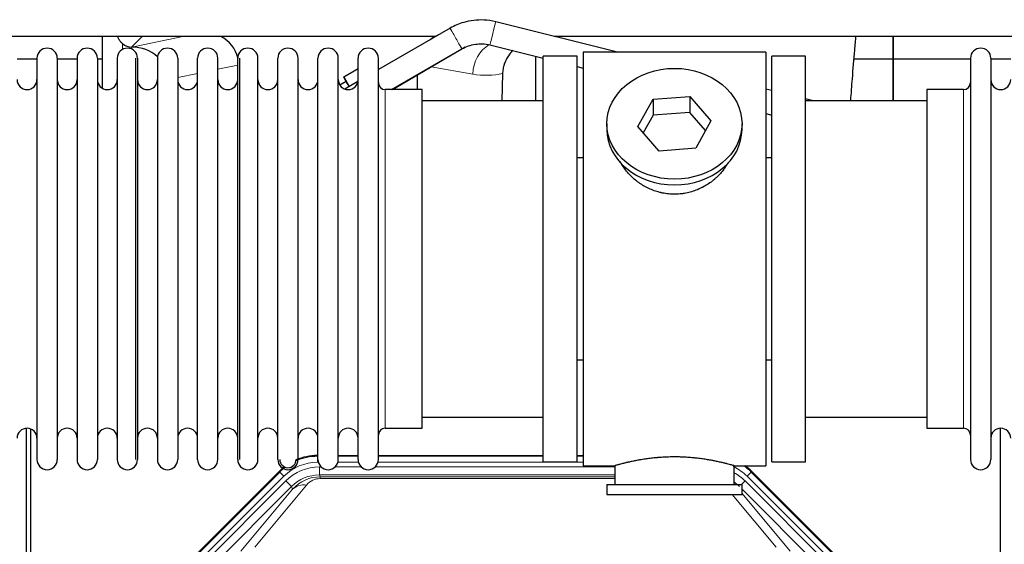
# Model space of a CAD drawing. Header units: inches. Extents: x 0 to 20790, y -12 to 14700.
# Tile 41 of 256: x 4583 to 5078, y 5631 to 5895. Entities that reach past the tile are written whole.
import ezdxf

# ---------------------------------------------------------------- set-up
doc = ezdxf.new("R2010")
doc.units = ezdxf.units.IN
doc.layers.add('1', color=7, linetype='Continuous', true_color=0xffffff)

msp = doc.modelspace()

# ---------------------------------------------------------------- linework, layer by layer
at = {"layer": '1', "color": 2, "linetype": 'Continuous', "lineweight": 25}
for p, q in [((4883.452, 5878.327), (4822.181, 5893.574)), ((4799.194, 5890.338), (4763.133, 5869.518)), ((4792.074, 5886.262), (4361.542, 5886.262)), ((4624.116, 5886.26), (4624.116, 5860.219)), ((4624.116, 5886.26), (4624.116, 5860.219)), ((4819.239, 5881.936), (4846.135, 5875.243)), ((4819.283, 5881.929), (4846.138, 5875.247)), ((5611.134, 5886.262), (4851.555, 5886.262)), ((5022.134, 5886.262), (5022.134, 5874.827)), ((5022.134, 5874.827), (5022.134, 5886.262)), ((5022.134, 5874.827), (5022.134, 5886.262)), ((4638.928, 5880.875), (4639.087, 5880.875)), ((4638.928, 5880.875), (4639.087, 5880.875)), ((4769.741, 5859.477), (4805.195, 5879.946)), ((4770.274, 5859.477), (4806.853, 5880.908)), ((4958.134, 5878.327), (4866.134, 5878.327)), ((4866.134, 5878.327), (4866.134, 5670.327)), ((4958.134, 5878.327), (4958.134, 5670.327)), ((4591.334, 5874.827), (4581.334, 5874.827)), ((4591.334, 5875.227), (4591.334, 5673.427)), ((4601.534, 5875.227), (4601.534, 5673.427)), ((4611.532, 5874.827), (4601.535, 5874.827)), ((4611.534, 5875.227), (4611.534, 5673.427)), ((4624.114, 5874.827), (4621.733, 5874.827)), ((4621.734, 5875.227), (4621.734, 5673.427)), ((4631.734, 5875.227), (4631.734, 5673.427)), ((4640.934, 5875.227), (4640.934, 5673.427)), ((4641.934, 5875.227), (4641.934, 5673.427)), ((4651.934, 5875.227), (4651.934, 5673.427)), ((4662.134, 5875.227), (4662.134, 5673.427)), ((4672.134, 5673.427), (4672.134, 5875.227)), ((4682.334, 5673.427), (4682.334, 5875.227)), ((4692.334, 5673.427), (4692.334, 5875.227)), ((4693.334, 5673.427), (4693.334, 5875.227)), ((4702.534, 5673.427), (4702.534, 5875.227)), ((4712.534, 5673.427), (4712.534, 5875.227)), ((4722.734, 5673.427), (4722.734, 5875.227)), ((4732.734, 5673.427), (4732.734, 5875.227)), ((4742.934, 5673.427), (4742.934, 5875.227)), ((4752.934, 5673.427), (4752.934, 5875.227)), ((4763.134, 5673.427), (4763.134, 5875.227)), ((4842.184, 5876.228), (4842.184, 5853.828)), ((4842.184, 5876.228), (4842.184, 5853.828)), ((4863.134, 5876.327), (4846.134, 5876.327)), ((4846.134, 5672.327), (4846.134, 5876.327)), ((4863.134, 5672.327), (4863.134, 5876.327)), ((4978.134, 5876.327), (4961.134, 5876.327)), ((4961.134, 5672.327), (4961.134, 5876.327)), ((4978.134, 5672.327), (4978.134, 5876.327)), ((5022.134, 5874.827), (5002.51, 5874.827)), ((5022.134, 5874.827), (5002.51, 5874.827)), ((5022.134, 5874.827), (5022.134, 5853.826)), ((5061.136, 5874.827), (5022.134, 5874.827)), ((5022.134, 5853.827), (5022.134, 5874.827)), ((5022.134, 5853.827), (5022.134, 5874.827)), ((5061.134, 5875.227), (5061.134, 5673.427)), ((5071.334, 5875.227), (5071.334, 5673.427)), ((5081.334, 5874.827), (5071.334, 5874.827)), ((4745.678, 5865.875), (4752.934, 5870.063)), ((4782.759, 5859.477), (4782.759, 5866.791)), ((4782.759, 5859.477), (4782.759, 5866.791)), ((4825.649, 5867.527), (4825.283, 5853.827)), ((4825.649, 5867.527), (4825.283, 5853.827)), ((4863.136, 5871.013), (4866.138, 5870.266)), ((4863.138, 5871.016), (4866.137, 5870.27)), ((4746.924, 5863.627), (4743.724, 5861.779)), ((4745.678, 5865.714), (4745.678, 5865.875)), ((4745.678, 5865.875), (4748.482, 5861.059)), ((4746.886, 5863.605), (4745.678, 5865.714)), ((4752.853, 5863.583), (4746.248, 5859.769)), ((4785.134, 5859.477), (4766.634, 5859.477)), ((4785.134, 5689.177), (4785.134, 5859.477)), ((4961.135, 5858.996), (4958.136, 5859.742)), ((5057.634, 5859.477), (5039.134, 5859.477)), ((5039.134, 5859.477), (5039.134, 5689.177)), ((4846.134, 5853.827), (4785.128, 5853.827)), ((4893.743, 5840.854), (4901.414, 5854.622)), ((4901.414, 5854.622), (4919.805, 5856.064)), ((4901.414, 5854.622), (4901.414, 5846.592)), ((4919.805, 5856.064), (4919.805, 5848.034)), ((4919.805, 5856.064), (4930.525, 5843.738)), ((5039.139, 5853.827), (4978.134, 5853.827)), ((4981.906, 5853.827), (4978.136, 5854.765)), ((4981.905, 5853.827), (4981.425, 5853.946)), ((4919.805, 5848.034), (4901.414, 5846.592)), ((4927.798, 5838.843), (4919.805, 5848.034)), ((4958.136, 5847.376), (4961.135, 5846.63)), ((4958.138, 5847.375), (4961.135, 5846.629)), ((4878.134, 5842.296), (4878.134, 5839.428)), ((4901.414, 5846.592), (4896.47, 5837.719)), ((4930.525, 5843.738), (4922.854, 5829.97)), ((4946.134, 5839.428), (4946.134, 5842.296)), ((4904.462, 5828.528), (4893.743, 5840.854)), ((4922.854, 5829.97), (4904.462, 5828.528)), ((4863.133, 5825.327), (4866.134, 5825.327)), ((4958.134, 5825.327), (4961.134, 5825.327)), ((4866.134, 5723.327), (4863.133, 5723.327)), ((4961.134, 5723.327), (4958.134, 5723.327)), ((4785.128, 5694.827), (4846.134, 5694.827)), ((4978.134, 5694.827), (5039.139, 5694.827)), ((4586.133, 5288.585), (4586.133, 5689.165)), ((4586.133, 5288.585), (4586.133, 5689.165)), ((4588.133, 5688.838), (4588.133, 5265.327)), ((4588.133, 5688.838), (4588.133, 5265.327)), ((4766.634, 5689.177), (4785.134, 5689.177)), ((5039.134, 5689.177), (5057.634, 5689.177)), ((5076.133, 5288.585), (5076.133, 5689.165)), ((5076.133, 5288.585), (5076.133, 5689.165)), ((4732.374, 5675.428), (4732.736, 5675.428)), ((4742.936, 5675.428), (4752.934, 5675.428)), ((4763.134, 5675.428), (4846.131, 5675.428)), ((4863.131, 5675.428), (4866.133, 5675.428)), ((4846.134, 5672.327), (4863.134, 5672.327)), ((4866.134, 5670.327), (4882.134, 5670.327)), ((4882.134, 5670.327), (4882.134, 5660.827)), ((4941.729, 5670.327), (4958.134, 5670.327)), ((4942.134, 5660.827), (4942.134, 5670.443)), ((4961.134, 5672.327), (4978.134, 5672.327)), ((4669.493, 5623.714), (4713.308, 5667.53)), ((4950.959, 5667.53), (4994.775, 5623.714)), ((4878.134, 5660.827), (4878.134, 5655.827)), ((4878.134, 5660.827), (4946.134, 5660.827)), ((4946.134, 5655.827), (4946.134, 5660.827)), ((4878.134, 5655.827), (4946.134, 5655.827))]:
    msp.add_line(p, q, dxfattribs=at)
at = {"layer": '1', "color": 110, "linetype": 'Continuous', "lineweight": 13}
for p, q in [((4634.325, 5879.667), (4634.325, 5882.58)), ((4634.325, 5879.667), (4634.325, 5882.58)), ((4644.316, 5886.262), (4638.928, 5880.875)), ((4644.316, 5886.262), (4638.928, 5880.875)), ((4639.087, 5880.875), (4664.698, 5886.262)), ((4639.087, 5880.875), (4664.698, 5886.262)), ((4692.334, 5871.838), (4682.334, 5869.735)), ((4692.334, 5871.838), (4682.334, 5869.735)), ((4672.134, 5867.589), (4662.134, 5865.486)), ((4672.134, 5867.589), (4662.134, 5865.486)), ((4810.604, 5867.264), (4789.675, 5870.844)), ((4810.604, 5867.264), (4789.675, 5870.844)), ((4766.634, 5689.177), (4766.634, 5859.477)), ((5057.634, 5859.477), (5057.634, 5689.177)), ((4732.374, 5675.428), (4732.53, 5675.053)), ((4732.53, 5675.053), (4732.735, 5675.053)), ((4732.53, 5672.057), (4732.53, 5675.053)), ((4742.935, 5675.053), (4752.936, 5675.053)), ((4763.136, 5675.053), (4846.131, 5675.053)), ((4863.132, 5675.053), (4866.133, 5675.053)), ((4732.922, 5672.057), (4732.53, 5672.057)), ((4733.506, 5669.699), (4734.354, 5669.699)), ((4733.506, 5665.705), (4733.506, 5669.699)), ((4741.316, 5669.699), (4754.554, 5669.699)), ((4753.123, 5672.057), (4742.748, 5672.057)), ((4761.516, 5669.699), (4882.132, 5669.699)), ((4866.133, 5672.057), (4762.949, 5672.057)), ((4669.873, 5623.565), (4713.464, 5667.155)), ((4715.582, 5665.037), (4671.991, 5621.446)), ((4713.464, 5667.155), (4713.308, 5667.53)), ((4715.582, 5665.037), (4713.464, 5667.155)), ((4882.132, 5665.705), (4733.506, 5665.705)), ((4733.506, 5665.705), (4733.901, 5664.75)), ((4733.901, 5663.871), (4733.901, 5664.75)), ((4733.901, 5664.75), (4882.131, 5664.75)), ((4882.131, 5663.871), (4733.901, 5663.871)), ((4950.804, 5667.155), (4948.685, 5665.037)), ((4992.276, 5621.446), (4948.685, 5665.037)), ((4950.959, 5667.53), (4950.804, 5667.155)), ((4950.804, 5667.155), (4994.394, 5623.565)), ((4674.383, 5620.504), (4716.559, 5662.68)), ((4719.383, 5659.855), (4677.208, 5617.68)), ((4726.998, 5660.564), (4700.921, 5629.391)), ((4719.383, 5659.855), (4716.559, 5662.68)), ((4719.937, 5658.518), (4719.383, 5659.855)), ((4945.856, 5660.827), (4947.709, 5662.68)), ((4987.06, 5617.68), (4946.134, 5658.605)), ((4989.884, 5620.504), (4947.709, 5662.68)), ((4693.859, 5627.345), (4719.937, 5658.518)), ((4963.347, 5629.391), (4941.232, 5655.827)), ((4946.134, 5656.362), (4970.408, 5627.345))]:
    msp.add_line(p, q, dxfattribs=at)
at = {"layer": '1', "color": 2, "linetype": 'Continuous', "lineweight": 25}
for centre, radius, start, end in [((4596.434, 5875.227), 5.1, 0, 180), ((4616.634, 5875.227), 5.1, 0, 180), ((4636.834, 5875.227), 5.1, 0, 180), ((4657.034, 5875.227), 5.1, 0, 180), ((4677.234, 5875.227), 5.1, 0, 180), ((4697.434, 5875.227), 5.1, 0, 180), ((4717.634, 5875.227), 5.1, 0, 180), ((4737.834, 5875.227), 5.1, 0, 180), ((4758.034, 5875.227), 5.1, 0, 180), ((5066.234, 5875.227), 5.1, 0, 180), ((4586.334, 5864.477), 5, 180, 0), ((4606.534, 5864.477), 5, 180, 0), ((4626.734, 5864.477), 5, 180, 0), ((4646.934, 5864.477), 5, 180, 0), ((4667.134, 5864.477), 5, 180, 0), ((4687.334, 5864.477), 5, 180, 0), ((4707.534, 5864.477), 5, 180, 0), ((4727.734, 5864.477), 5, 180, 0), ((4747.934, 5864.477), 5, 180, 0), ((4766.634, 5862.977), 3.5, 180, 270), ((5057.634, 5862.977), 3.5, 270, 0), ((5076.334, 5864.477), 5, 180, 0), ((4586.334, 5684.177), 5, 0, 180), ((4606.534, 5684.177), 5, 0, 180), ((4626.734, 5684.177), 5, 0, 180), ((4646.934, 5684.177), 5, 0, 180), ((4667.134, 5684.177), 5, 0, 180), ((4687.334, 5684.177), 5, 0, 180), ((4707.534, 5684.177), 5, 0, 180), ((4727.734, 5684.177), 5, 0, 180), ((4747.934, 5684.177), 5, 0, 180), ((4766.634, 5685.677), 3.5, 90, 180), ((5057.634, 5685.677), 3.5, 0, 90), ((5076.334, 5684.177), 5, 0, 180), ((4596.434, 5673.427), 5.1, 180, 0), ((4616.634, 5673.427), 5.1, 180, 0), ((4636.834, 5673.427), 5.1, 180, 0), ((4657.034, 5673.427), 5.1, 180, 0), ((4677.234, 5673.427), 5.1, 180, 0), ((4697.434, 5673.427), 5.1, 180, 0), ((4717.634, 5673.427), 5.1, 180, 0), ((4717.634, 5673.427), 4.1, 180, 0), ((4737.834, 5673.427), 5.1, 180, 0), ((4758.034, 5673.427), 5.1, 180, 0), ((5066.234, 5673.427), 5.1, 180, 0)]:
    msp.add_arc(centre, radius, start, end, dxfattribs=at)
at = {"layer": '1', "color": 110, "linetype": 'Continuous', "lineweight": 13}
for centre, major_axis, ratio, start_param, end_param in [((4820.732, 5887.752), (1.449, 5.822), 0.0000037, 3.1415927, 6.2831853), ((4802.194, 5885.142), (-3, 5.196), 0.0003491, 3.1415076, 6.2831853), ((4825.739, 5867.264), (-2.866, -16.757), 0.8876007, 3.7955439, 4.8630524), ((4825.739, 5867.264), (-2.866, -16.757), 0.8876007, 3.7955439, 4.8630524), ((4810.361, 5897.42), (33.02, -17.025), 0.7759833, 5.0998257, 5.5373073), ((4810.361, 5897.42), (33.02, -17.025), 0.7759833, 5.0998257, 5.5373073), ((4732.557, 5648.024), (10.345, -24.976), 0.9987509, 2.7494612, 3.1629271), ((4732.557, 5648.024), (10.345, -24.976), 0.9987509, 3.3973849, 3.5337241), ((4732.557, 5648.024, 0), (9.199, -22.209), 0.998395, 2.7494612, 3.5337241), ((4733.533, 5645.666, 0), (-9.199, 22.209), 0.998395, 5.8910538, 6.6753168), ((4931.711, 5648.024, 0), (-9.199, -22.209), 0.998395, 2.7494612, 3.0857139), ((4931.711, 5648.024), (-10.345, -24.976), 0.9987509, 2.7494612, 2.9335669), ((4733.533, 5645.666), (7.671, -18.519), 0.9977549, 2.7494612, 3.5337241), ((4734.455, 5643.442), (4.311, -20.925), 0.9337003, 2.9520749, 3.7363379), ((4734.455, 5652.549), (2.389, -11.128), 0.8742439, 2.9560698, 3.7403327), ((4930.734, 5645.666), (9.199, 22.209), 0.998395, 5.8910538, 6.1816355), ((4726.998, 5651.457), (-7.67, 6.416), 0.860824, 5.3364913, 6.1801624), ((4930.734, 5645.666), (-7.671, -18.519), 0.9977549, 2.7494612, 2.9288368)]:
    msp.add_ellipse(centre, major_axis=major_axis, ratio=ratio, start_param=start_param, end_param=end_param, dxfattribs=at)
at = {"layer": '1', "color": 2, "linetype": 'Continuous', "lineweight": 25}
for centre, major_axis, ratio, start_param, end_param in [((4801.854, 5871.349), (18.879, -3.229), 0.8876007, 2.2001304, 2.4457038), ((4801.854, 5871.349), (18.879, -3.229), 0.8876007, 2.2001304, 2.4457038), ((4638.928, 5887.848), (-7.027, 0), 0.9924325, 0.8563441, 1.5707963), ((4638.928, 5887.848), (-7.027, 0), 0.9924325, 0.8563441, 1.5707963), ((4674.312, 5871.349), (-18.076, -3.802), 0.9203203, 3.1559659, 3.980065), ((4674.312, 5871.349), (-18.076, -3.802), 0.9203203, 3.1559659, 3.980065), ((4639.087, 5863.94), (-18.402, 0), 0.9203203, 3.9349859, 4.712389), ((4639.087, 5863.94), (-18.402, 0), 0.9203203, 3.9349859, 4.712389), ((4751.423, 5855.832), (4.5, -7.795), 0.0060415, 2.3000973, 3.1415533), ((4912.134, 5839.428), (34, 0), 0.819152, 3.1416663, 6.2831608), ((4732.405, 5648.391, 0), (10.349, -24.985), 0.998395, 2.7494612, 3.1547045), ((4732.405, 5648.391, 0), (10.349, -24.985), 0.998395, 3.4094797, 3.5337241), ((4931.862, 5648.391, 0), (-10.349, -24.985), 0.998395, 2.7494612, 2.9094018)]:
    msp.add_ellipse(centre, major_axis=major_axis, ratio=ratio, start_param=start_param, end_param=end_param, dxfattribs=at)
msp.add_ellipse((4912.134, 5842.296), major_axis=(34, 0), ratio=0.819152, dxfattribs=at)
for points, knots in [([(4822.181, 5893.574), (4820.226, 5894.056), (4814.905, 5894.859), (4806.81, 5893.922), (4801.407, 5891.604), (4799.194, 5890.338)], [0, 0, 0, 0, 0.2503642, 0.6852709, 1, 1, 1, 1]), ([(5000.839, 5853.945), (5001.117, 5857.659), (5001.788, 5866.451), (5002.692, 5877.237), (5003.322, 5884.216), (5003.539, 5886.554)], [0, 0, 0, 0, 0.3178718, 0.766017, 1, 1, 1, 1]), ([(5000.839, 5853.945), (5001.117, 5857.659), (5001.788, 5866.451), (5002.692, 5877.237), (5003.322, 5884.216), (5003.539, 5886.554)], [0, 0, 0, 0, 0.3178718, 0.766017, 1, 1, 1, 1]), ([(4634.325, 5882.58), (4634.135, 5882.744), (4633.956, 5882.915), (4633.617, 5883.272), (4633.457, 5883.459), (4633.158, 5883.847), (4633.019, 5884.05), (4632.873, 5884.286), (4632.857, 5884.313), (4632.825, 5884.366), (4632.81, 5884.393), (4632.763, 5884.473), (4632.673, 5884.634), (4632.589, 5884.799), (4632.431, 5885.13), (4632.338, 5885.356), (4632.181, 5885.803), (4632.116, 5886.025), (4632.062, 5886.25)], [0, 0, 0, 0, 0.1683112, 0.1683112, 0.3366224, 0.3366224, 0.5049336, 0.5049336, 0.5259725, 0.5259725, 0.5470114, 0.5470114, 0.5890892, 0.6732448, 0.6732448, 0.841556, 0.841556, 1, 1, 1, 1]), ([(4634.325, 5882.58), (4634.135, 5882.744), (4633.956, 5882.915), (4633.617, 5883.272), (4633.457, 5883.459), (4633.158, 5883.847), (4633.019, 5884.05), (4632.873, 5884.286), (4632.857, 5884.313), (4632.825, 5884.366), (4632.81, 5884.393), (4632.763, 5884.473), (4632.673, 5884.634), (4632.589, 5884.799), (4632.431, 5885.13), (4632.338, 5885.356), (4632.181, 5885.803), (4632.116, 5886.025), (4632.062, 5886.25)], [0, 0, 0, 0, 0.1683112, 0.1683112, 0.3366224, 0.3366224, 0.5049336, 0.5049336, 0.5259725, 0.5259725, 0.5470114, 0.5470114, 0.5890892, 0.6732448, 0.6732448, 0.841556, 0.841556, 1, 1, 1, 1]), ([(4805.195, 5879.946), (4806.266, 5880.561), (4809.475, 5882.032), (4814.445, 5882.761), (4818.009, 5882.242), (4819.283, 5881.929)], [0, 0, 0, 0, 0.2504808, 0.7344303, 1, 1, 1, 1]), ([(4830.721, 5879.173), (4830.462, 5878.899), (4830.21, 5878.617), (4829.9, 5878.25), (4829.837, 5878.174), (4829.71, 5878.02), (4829.523, 5877.788), (4829.341, 5877.553), (4828.986, 5877.078), (4828.533, 5876.434), (4828.123, 5875.766), (4827.734, 5875.087), (4827.55, 5874.741), (4827.205, 5874.038), (4827.044, 5873.68), (4826.745, 5872.951), (4826.607, 5872.581), (4826.45, 5872.109), (4826.419, 5872.014), (4826.375, 5871.871), (4826.36, 5871.823), (4826.331, 5871.728), (4826.259, 5871.489), (4826.194, 5871.249), (4826.046, 5870.671), (4825.962, 5870.284), (4825.822, 5869.505), (4825.767, 5869.113), (4825.685, 5868.323), (4825.659, 5867.926), (4825.649, 5867.527)], [0, 0, 0, 0, 0.0871123, 0.0871123, 0.1099345, 0.1099345, 0.1327567, 0.1784011, 0.1784011, 0.2696898, 0.3609786, 0.3609786, 0.4522674, 0.4522674, 0.5435562, 0.5435562, 0.6348449, 0.6348449, 0.6576671, 0.6576671, 0.6690782, 0.6690782, 0.6804893, 0.7261337, 0.7261337, 0.8174225, 0.8174225, 0.9087112, 0.9087112, 1, 1, 1, 1]), ([(4830.721, 5879.173), (4830.462, 5878.899), (4830.21, 5878.617), (4829.9, 5878.25), (4829.837, 5878.174), (4829.71, 5878.02), (4829.523, 5877.788), (4829.341, 5877.553), (4828.986, 5877.078), (4828.533, 5876.434), (4828.123, 5875.766), (4827.734, 5875.087), (4827.55, 5874.741), (4827.205, 5874.038), (4827.044, 5873.68), (4826.745, 5872.951), (4826.607, 5872.581), (4826.45, 5872.109), (4826.419, 5872.014), (4826.375, 5871.871), (4826.36, 5871.823), (4826.331, 5871.728), (4826.259, 5871.489), (4826.194, 5871.249), (4826.046, 5870.671), (4825.962, 5870.284), (4825.822, 5869.505), (4825.767, 5869.113), (4825.685, 5868.323), (4825.659, 5867.926), (4825.649, 5867.527)], [0, 0, 0, 0, 0.0871123, 0.0871123, 0.1099345, 0.1099345, 0.1327567, 0.1784011, 0.1784011, 0.2696898, 0.3609786, 0.3609786, 0.4522674, 0.4522674, 0.5435562, 0.5435562, 0.6348449, 0.6348449, 0.6576671, 0.6576671, 0.6690782, 0.6690782, 0.6804893, 0.7261337, 0.7261337, 0.8174225, 0.8174225, 0.9087112, 0.9087112, 1, 1, 1, 1]), ([(4914.992, 5807.004), (4914, 5806.91), (4913.012, 5806.866), (4911.043, 5806.873), (4910.062, 5806.924), (4908.107, 5807.122), (4907.134, 5807.268), (4905.921, 5807.512), (4905.679, 5807.563), (4905.316, 5807.645), (4905.195, 5807.674), (4904.953, 5807.731), (4904.352, 5807.879), (4903.758, 5808.044), (4902.348, 5808.472), (4901.427, 5808.8), (4899.625, 5809.539), (4898.743, 5809.95), (4897.449, 5810.628), (4897.022, 5810.864), (4896.495, 5811.172), (4896.39, 5811.234), (4896.18, 5811.36), (4895.868, 5811.55), (4895.559, 5811.745), (4894.542, 5812.404), (4893.761, 5812.963), (4892.262, 5814.141), (4891.543, 5814.76), (4890.17, 5816.057), (4889.514, 5816.735), (4888.267, 5818.149), (4887.686, 5818.874), (4886.607, 5820.355), (4886.108, 5821.113), (4885.365, 5822.366), (4885.095, 5822.854), (4884.842, 5823.347)], [0, 0, 0, 0, 0.0792205, 0.0792205, 0.1584409, 0.1584409, 0.2376614, 0.2376614, 0.2574665, 0.2574665, 0.2673691, 0.2673691, 0.2772716, 0.3168819, 0.3168819, 0.3961024, 0.3961024, 0.4753228, 0.4753228, 0.5149331, 0.5149331, 0.5248356, 0.5248356, 0.5347382, 0.5545433, 0.5545433, 0.6337638, 0.6337638, 0.7129842, 0.7129842, 0.7922047, 0.7922047, 0.8714252, 0.8714252, 0.9506456, 0.9506456, 1, 1, 1, 1]), ([(4939.032, 5822.608), (4938.872, 5822.318), (4938.706, 5822.03), (4938.475, 5821.646), (4938.415, 5821.548), (4938.295, 5821.354), (4938.114, 5821.064), (4937.927, 5820.776), (4937.545, 5820.206), (4937.282, 5819.831), (4936.463, 5818.722), (4935.88, 5818.005), (4934.64, 5816.614), (4933.983, 5815.941), (4933.114, 5815.13), (4932.85, 5814.889), (4932.58, 5814.651), (4932.399, 5814.494), (4932.308, 5814.415), (4931.851, 5814.026), (4931.479, 5813.724), (4930.343, 5812.842), (4929.559, 5812.289), (4927.938, 5811.253), (4927.102, 5810.771), (4925.807, 5810.101), (4925.368, 5809.887), (4924.7, 5809.581), (4924.476, 5809.481), (4924.137, 5809.335), (4924.023, 5809.287), (4923.796, 5809.192), (4923.681, 5809.145), (4922.653, 5808.73), (4921.726, 5808.407), (4919.846, 5807.85), (4918.893, 5807.616), (4917.445, 5807.334), (4916.959, 5807.252), (4916.225, 5807.146), (4915.979, 5807.113), (4915.487, 5807.054), (4915.239, 5807.028), (4914.992, 5807.004)], [0, 0, 0, 0, 0.0354008, 0.0354008, 0.0474583, 0.0474583, 0.0595158, 0.0836308, 0.0836308, 0.1318607, 0.1318607, 0.2283206, 0.2283206, 0.3247806, 0.3247806, 0.3488955, 0.360953, 0.360953, 0.3730105, 0.3730105, 0.4212405, 0.4212405, 0.5177004, 0.5177004, 0.6141603, 0.6141603, 0.6623903, 0.6623903, 0.6865053, 0.6865053, 0.6985627, 0.6985627, 0.7106202, 0.7106202, 0.8070802, 0.8070802, 0.9035401, 0.9035401, 0.95177, 0.95177, 0.975885, 0.975885, 1, 1, 1, 1]), ([(4942.134, 5670.327), (4942.134, 5670.327), (4942.086, 5670.341), (4941.942, 5670.382), (4941.882, 5670.4), (4941.773, 5670.431), (4941.714, 5670.448), (4941.648, 5670.466), (4941.602, 5670.479), (4941.579, 5670.486), (4941.36, 5670.548), (4941.119, 5670.616), (4940.548, 5670.774), (4940.217, 5670.864), (4939.467, 5671.066), (4939.047, 5671.176), (4938.523, 5671.311), (4938.464, 5671.326), (4938.345, 5671.356), (4938.285, 5671.372), (4938.102, 5671.418), (4937.977, 5671.449), (4937.598, 5671.544), (4937.335, 5671.609), (4936.519, 5671.807), (4935.939, 5671.944), (4934.704, 5672.224), (4934.05, 5672.367), (4933.012, 5672.583), (4932.657, 5672.656), (4932.201, 5672.746), (4932.109, 5672.764), (4931.925, 5672.8), (4931.647, 5672.854), (4931.366, 5672.908), (4930.42, 5673.086), (4929.637, 5673.225), (4928.02, 5673.492), (4927.186, 5673.621), (4925.895, 5673.803), (4925.021, 5673.921), (4924.12, 5674.03), (4923.548, 5674.096), (4923.434, 5674.109), (4923.204, 5674.135), (4922.86, 5674.173), (4922.513, 5674.209), (4921.818, 5674.279), (4921.352, 5674.323), (4919.945, 5674.447), (4918.996, 5674.517), (4917.074, 5674.63), (4916.101, 5674.674), (4914.871, 5674.711), (4914.501, 5674.721), (4914.067, 5674.729), (4913.881, 5674.733), (4913.757, 5674.735), (4913.694, 5674.736), (4913.135, 5674.744), (4912.639, 5674.748), (4911.155, 5674.748), (4910.172, 5674.734), (4908.218, 5674.676), (4907.246, 5674.633), (4905.798, 5674.548), (4905.316, 5674.516), (4904.596, 5674.464), (4904.357, 5674.445), (4903.998, 5674.416), (4903.878, 5674.407), (4903.64, 5674.387), (4903.522, 5674.376), (4902.456, 5674.283), (4901.531, 5674.189), (4899.723, 5673.982), (4898.841, 5673.868), (4897.117, 5673.626), (4896.276, 5673.497), (4895.355, 5673.344), (4895.252, 5673.327), (4895.049, 5673.293), (4894.746, 5673.242), (4894.448, 5673.19), (4893.857, 5673.085), (4893.472, 5673.015), (4892.341, 5672.803), (4891.621, 5672.659), (4890.244, 5672.373), (4889.589, 5672.23), (4888.811, 5672.053), (4888.58, 5672.001), (4888.355, 5671.948), (4888.206, 5671.914), (4888.131, 5671.896), (4887.764, 5671.81), (4887.48, 5671.742), (4886.662, 5671.543), (4886.16, 5671.417), (4885.238, 5671.181), (4884.819, 5671.07), (4884.254, 5670.919), (4884.076, 5670.871), (4883.826, 5670.803), (4883.704, 5670.769), (4883.589, 5670.738), (4883.514, 5670.717), (4883.477, 5670.707), (4883.151, 5670.616), (4882.91, 5670.549), (4882.524, 5670.439), (4882.378, 5670.398), (4882.232, 5670.356), (4882.195, 5670.345), (4882.159, 5670.334), (4882.149, 5670.332), (4882.137, 5670.328), (4882.134, 5670.327), (4882.134, 5670.327)], [0, 0, 0, 0, 0.0311289, 0.0311289, 0.0467558, 0.0467558, 0.0545693, 0.0584761, 0.0584761, 0.0623828, 0.0623828, 0.0936367, 0.0936367, 0.1248906, 0.1248906, 0.1561445, 0.1561445, 0.1600513, 0.1600513, 0.163958, 0.163958, 0.1717715, 0.1717715, 0.1873984, 0.1873984, 0.2186523, 0.2186523, 0.2499062, 0.2499062, 0.2655332, 0.2655332, 0.2694399, 0.2694399, 0.2733467, 0.2811601, 0.2811601, 0.3124141, 0.3124141, 0.343668, 0.343668, 0.3592949, 0.3749219, 0.3749219, 0.3788286, 0.3788286, 0.3827353, 0.3905488, 0.3905488, 0.4061758, 0.4061758, 0.4374297, 0.4374297, 0.4686836, 0.4686836, 0.4764971, 0.4804038, 0.4823572, 0.4823572, 0.4843105, 0.4843105, 0.4999375, 0.4999375, 0.5311914, 0.5311914, 0.5624453, 0.5624453, 0.5780723, 0.5780723, 0.5858857, 0.5858857, 0.5897925, 0.5897925, 0.5936992, 0.5936992, 0.6249531, 0.6249531, 0.656207, 0.656207, 0.6874609, 0.6874609, 0.6913677, 0.6913677, 0.6952744, 0.7030879, 0.7030879, 0.7187148, 0.7187148, 0.7499687, 0.7499687, 0.7812227, 0.7812227, 0.7890361, 0.7929429, 0.7929429, 0.7968496, 0.7968496, 0.8124766, 0.8124766, 0.8437305, 0.8437305, 0.8749844, 0.8749844, 0.8906113, 0.8906113, 0.8984248, 0.9023315, 0.9023315, 0.9062383, 0.9062383, 0.9374922, 0.9374922, 0.9687461, 0.9687461, 0.984373, 0.984373, 0.9921865, 0.9921865, 1, 1, 1, 1])]:
    msp.add_open_spline(points, degree=3, knots=knots, dxfattribs=at)

doc.saveas('drawing.dxf')
